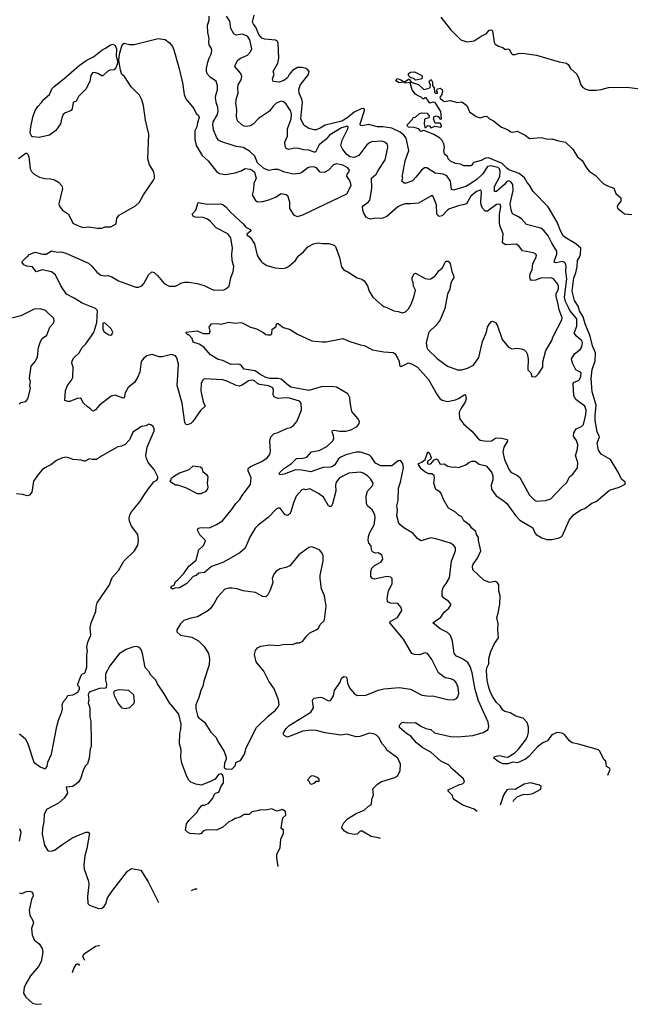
# Model space of a CAD drawing. Extents: x 2220520 to 2384350, y 721165 to 893491.
# Tile 5 of 256: x 2241535 to 2247489, y 723587 to 733180. Entities that reach past the tile are written whole.
import ezdxf

# ---------------------------------------------------------------- set-up
doc = ezdxf.new("R2010")
doc.units = 0

msp = doc.modelspace()

# ---------------------------------------------------------------- linework, layer by layer
at = {"layer": '0CON20XD'}
for points in [[(2245994.5, 725464.2), (2245965, 725488.8), (2245855, 725527.1), (2245775, 725578), (2245762, 725595), (2245755, 725622.5), (2245712.5, 725665), (2245712.5, 725675), (2245825, 725728.8), (2245853.6, 725736.4), (2245872.5, 725755), (2245861.2, 725785), (2245755, 725877.5), (2245715, 725920), (2245642.5, 725955), (2245545, 726043.3), (2245466.9, 726085), (2245405, 726135.5), (2245349.4, 726199.4), (2245306.9, 726226.9), (2245238.8, 726285), (2245237.5, 726305), (2245265, 726336.7), (2245315, 726329.2), (2245395, 726331.4), (2245445.6, 726295.5), (2245495, 726274.3), (2245545, 726264.2), (2245581.3, 726231.3), (2245735, 726196.7), (2245805, 726193.3), (2245953, 726207), (2246055, 726236), (2246103.3, 726265), (2246108.8, 726295), (2246101.4, 726335), (2246010.3, 726545), (2245976.7, 726655), (2245946.7, 726816.7), (2245928.7, 726878.7), (2245905, 726916.7), (2245845, 726954.5), (2245795, 726980), (2245772, 727005), (2245754.3, 727124.3), (2245735, 727180), (2245705, 727208.6), (2245635, 727244), (2245563.8, 727305), (2245641.4, 727358.6), (2245675, 727406), (2245718.8, 727445), (2245738.8, 727475), (2245740, 727485), (2245715, 727516.2), (2245670, 727545), (2245653.3, 727565), (2245653.8, 727615), (2245663, 727647), (2245694.4, 727685.6), (2245725, 727743.3), (2245744, 727905), (2245784.4, 728005), (2245785.7, 728035), (2245765, 728060.8), (2245735, 728080.6), (2245593.4, 728123.4), (2245545, 728132.5), (2245445, 728101.4), (2245415.4, 728125.4), (2245368.5, 728178.6), (2245280, 728230), (2245240.5, 728260.5), (2245231.4, 728275), (2245212.2, 728345), (2245218.1, 728405), (2245212.2, 728445), (2245225.6, 728495), (2245229.1, 728615), (2245249.1, 728675), (2245276.6, 728815), (2245271.2, 728855), (2245246.7, 728885), (2245225, 728883.1), (2245165, 728834.7), (2245055, 728832.7), (2245005, 728858.8), (2244965, 728917.9), (2244945, 728936.4), (2244858.8, 728965), (2244815, 728966.2), (2244715, 728939.4), (2244665, 728917.2), (2244645, 728900), (2244607.7, 728842.3), (2244585, 728825.2), (2244565, 728818.7), (2244495, 728818.2), (2244465, 728807.9), (2244375, 728773.1), (2244285, 728791.1), (2244225, 728794.5), (2244115, 728750.6), (2244075, 728746.7), (2244066.7, 728755), (2244068.8, 728765), (2244108.8, 728805), (2244185.3, 728854.7), (2244235, 728904.4), (2244295, 728906.7), (2244335, 728918.1), (2244380.2, 728969.8), (2244455, 728981.2), (2244529.4, 729020.6), (2244585, 729072.9), (2244597.8, 729095), (2244595.6, 729125), (2244580.8, 729165), (2244585, 729178), (2244605, 729181.1), (2244655, 729171.8), (2244715, 729170), (2244765.3, 729184.7), (2244825, 729216.9), (2244846.5, 729245), (2244847.4, 729265), (2244831.4, 729295), (2244775, 729363.6), (2244761, 729435), (2244755.2, 729495), (2244735.8, 729535.8), (2244625, 729599.4), (2244575.2, 729605.2), (2244475, 729602.9), (2244355, 729568.5), (2244180.4, 729600.4), (2244154.7, 729614.7), (2244085, 729678.4), (2244055, 729684.5), (2243975.5, 729685.4), (2243935.5, 729695), (2243878, 729725), (2243829.8, 729759.8), (2243725, 729776.1), (2243698.4, 729808.4), (2243680.6, 729820.6), (2243655, 729824.6), (2243595, 729819.1), (2243515, 729858.8), (2243470.1, 729870.1), (2243395, 729915.8), (2243330.5, 729990.4), (2243285, 730018.8), (2243227, 730037), (2243216.7, 730075), (2243185, 730110), (2243175, 730110), (2243160, 730125), (2243160, 730135), (2243265, 730147.5), (2243325, 730121.2), (2243385, 730122.5), (2243392.5, 730145), (2243383.3, 730185), (2243403.9, 730216.1), (2243465, 730219.2), (2243495, 730214), (2243575, 730232), (2243635, 730222), (2243685, 730230), (2243705, 730226.2), (2243785, 730183.8), (2243845, 730166.7), (2243906.1, 730136.1), (2243935, 730112.5), (2243955, 730110), (2243985, 730110), (2243995, 730120), (2243997.5, 730165), (2244033, 730187), (2244041.7, 730218.3), (2244055, 730221.2), (2244105, 730181.2), (2244165.6, 730165.6), (2244245, 730116.7), (2244385, 730050), (2244485, 730040), (2244525, 730042.5), (2244685, 730072.5), (2244755, 730043.8), (2244857, 730013), (2244895, 730006.7), (2244975, 729963.3), (2245085, 729943.8), (2245176, 729936), (2245195, 729923.3), (2245220, 729885), (2245235, 729850), (2245240, 729815), (2245255, 729802.5), (2245325, 729835.6), (2245355, 729826.5), (2245412.5, 729795), (2245520, 729675), (2245605.7, 729525), (2245630.3, 729490.3), (2245653.2, 729473.2), (2245705, 729460.6), (2245783, 729477), (2245815, 729488.1), (2245875, 729528.8), (2245882.5, 729525), (2245887, 729487), (2245880, 729455), (2245840, 729395), (2245821.1, 729355), (2245822.5, 729295), (2245862.8, 729242.8), (2245942.2, 729172.2), (2246003.3, 729103.3), (2246024.6, 729084.6), (2246085, 729073.9), (2246135, 729076.5), (2246175, 729102.2), (2246193.6, 729106.4), (2246235, 729103.5), (2246288.3, 729088.3), (2246291.2, 729075), (2246254.6, 729015), (2246247.3, 728965), (2246263.8, 728895), (2246306.7, 728795), (2246325, 728770), (2246389.4, 728739.4), (2246410.3, 728720.3), (2246505, 728548.8), (2246550.9, 728500.9), (2246575, 728490), (2246663, 728497), (2246715, 728511.2), (2246820, 728625), (2246870.3, 728669.7), (2246896.7, 728725), (2246929.3, 728750.7), (2246973.8, 728815), (2246977.5, 728865), (2246954.3, 728935), (2246974.4, 728995), (2246977.6, 729037.6), (2246965, 729078.8), (2246935, 729122.5), (2246938, 729155), (2246961.2, 729195), (2247012, 729215), (2247032.2, 729235), (2247055, 729333.3), (2247057.7, 729375), (2247045.3, 729415.4), (2246958.6, 729478.6), (2246938.1, 729515), (2246932.5, 729635), (2246942.3, 729647.7), (2246985, 729663.5), (2246995, 729674.4), (2247006.8, 729705), (2247009.1, 729735), (2247004.2, 729745), (2246958.5, 729768.5), (2246925.6, 729835), (2246914.4, 729875), (2246944.2, 729925), (2247001.1, 729965), (2247015.9, 729994.1), (2247021.5, 730035), (2247014.4, 730055), (2246965, 730096.9), (2246941.8, 730125), (2246966.1, 730193.9), (2246968.7, 730265), (2246900.7, 730345), (2246885.2, 730375), (2246858, 730435), (2246848.4, 730475), (2246871.1, 730655), (2246859, 730725), (2246862.7, 730775), (2246856.7, 730805), (2246845, 730817.2), (2246825, 730823.7), (2246765, 730812), (2246747, 730817), (2246748.5, 730835), (2246772.8, 730895), (2246773.3, 730925), (2246722.4, 731002.4), (2246689.3, 731075), (2246645, 731127.3), (2246615, 731147.3), (2246475.4, 731185.4), (2246428.1, 731238.1), (2246393.6, 731263.6), (2246345.8, 731285), (2246337.8, 731295), (2246325.9, 731325.9), (2246319, 731385), (2246346.7, 731515), (2246342.7, 731572.7), (2246325, 731601.3), (2246305, 731610.6), (2246285, 731601.8), (2246260.9, 731575), (2246185, 731506.9), (2246164.4, 731504.4), (2246165.9, 731555), (2246218, 731652), (2246221.4, 731705), (2246215, 731726), (2246200.6, 731740.6), (2246125.6, 731754.4), (2246095, 731748.7), (2246046.4, 731673.6), (2245995.3, 731625), (2245925, 731576.1), (2245885, 731555.8), (2245765, 731518.1), (2245744.4, 731524.4), (2245734.3, 731605), (2245699.7, 731659.7), (2245665, 731675.3), (2245585, 731685.9), (2245505, 731736.2), (2245483.1, 731736.9), (2245451.4, 731715), (2245398.6, 731645), (2245365, 731611.2), (2245305, 731588), (2245285, 731588), (2245262.5, 731605), (2245272.5, 731635), (2245263.8, 731655), (2245270.3, 731679.7), (2245292.2, 731805), (2245330, 731905), (2245303.1, 732025), (2245280, 732055), (2245245.7, 732085), (2245165, 732122.4), (2245075, 732135.5), (2245025, 732135.5), (2244935, 732157.5), (2244874, 732144), (2244858, 732148), (2244854.5, 732165), (2244898.8, 732295), (2244897.5, 732305), (2244885.5, 732315), (2244865, 732312.2), (2244795, 732277.7), (2244725, 732219.1), (2244675, 732192.2), (2244515, 732152.6), (2244465, 732122.3), (2244425, 732107.3), (2244405, 732105.6), (2244355, 732120), (2244305, 732152.5), (2244275.3, 732215), (2244291.5, 732375), (2244286.7, 732406.7), (2244258.9, 732465), (2244256.7, 732495), (2244268.9, 732541.1), (2244352, 732645), (2244356.3, 732676.3), (2244345, 732692.5), (2244325, 732704.4), (2244285, 732714.5), (2244245, 732713.3), (2244196.2, 732683.8), (2244163.7, 732646.3), (2244145, 732614), (2244111.3, 732588.7), (2244065, 732572.5), (2244007.5, 732577.5), (2244000, 732605), (2244016, 732645), (2244006.2, 732675), (2244052.3, 732757.7), (2244061.5, 732805), (2244055.5, 732955.5), (2244048.2, 732968.2), (2244029.1, 732979.1), (2243925, 732989.1), (2243895, 732999.6), (2243866.8, 733035), (2243837.4, 733107.4), (2243815, 733136), (2243805.8, 733155), (2243820, 733225)], [(2244116.7, 731695), (2244055, 731718.9), (2244015, 731720.5), (2243961.7, 731711.7), (2243912.3, 731732.3), (2243854.2, 731784.2), (2243828.7, 731848.7), (2243775, 731900), (2243713.8, 731933.8), (2243645, 731945.4), (2243495, 731993.8), (2243475, 732006.7), (2243453.5, 732035), (2243425.5, 732105.5), (2243418.6, 732155), (2243422.9, 732185), (2243463.5, 732255), (2243471.9, 732285), (2243468.8, 732325), (2243453.9, 732363.9), (2243446, 732415), (2243447.5, 732445), (2243465.5, 732495), (2243465.6, 732535.6), (2243452.3, 732582.3), (2243395, 732616.7), (2243367.7, 732647.7), (2243356.7, 732675), (2243356.2, 732705), (2243368.8, 732765), (2243381.2, 732805), (2243403.8, 732845), (2243410, 732875), (2243405, 732897.5), (2243384.2, 732935), (2243380.5, 732960.5), (2243384, 732995), (2243368.6, 733055), (2243366.7, 733125), (2243381.9, 733175), (2243383.3, 733215)], [(2244672.9, 730772.9), (2244688.3, 730748.3), (2244711.7, 730731.7), (2244735, 730723.3), (2244825, 730663.3), (2244871.7, 730651.7), (2244895, 730636.7), (2244927.9, 730587.9), (2244944, 730535), (2244977, 730477), (2245065, 730398.8), (2245085, 730384), (2245115, 730376.2), (2245182.3, 730342.3), (2245225, 730337.5), (2245265, 730323.1), (2245297.5, 730335), (2245325, 730364.2), (2245352.2, 730407.8), (2245378.1, 730475), (2245396, 730545), (2245373.9, 730583.9), (2245373, 730623), (2245363.6, 730643.6), (2245363.3, 730665), (2245381.7, 730708.3), (2245395, 730710), (2245489.5, 730659.6), (2245525, 730652.5), (2245545, 730656), (2245586.2, 730685), (2245625, 730736.7), (2245656.4, 730763.6), (2245685, 730817.5), (2245695, 730827.5), (2245713, 730827), (2245733.3, 730805), (2245748.8, 730725), (2245766.1, 730686.1), (2245766.7, 730665), (2245758, 730652), (2245740, 730615), (2245730, 730555), (2245708, 730505), (2245679.2, 730365), (2245635.6, 730255), (2245595, 730202.5), (2245524.2, 730135), (2245499.2, 730035), (2245504.2, 729985), (2245515, 729966.2), (2245605, 729880), (2245705.7, 729805.7), (2245805, 729770), (2245845, 729769.2), (2245902.5, 729785), (2245958.8, 729815), (2246011.7, 729888.3), (2246047.1, 730042.9), (2246087.5, 730135), (2246097.5, 730185), (2246114.5, 730215.5), (2246135, 730240), (2246145, 730243.3), (2246175, 730230), (2246195, 730197.5), (2246238.8, 730065), (2246300.3, 729990.3), (2246332.3, 729972.3), (2246385, 729978.8), (2246425, 729973.8), (2246452.7, 729962.7), (2246474.1, 729944.1), (2246483.8, 729925), (2246493.8, 729875), (2246488.3, 729768.3), (2246518.3, 729738.3), (2246530, 729705), (2246565, 729700), (2246595, 729730), (2246636.7, 729795), (2246637.5, 729845), (2246664.5, 729955.5), (2246725.3, 730054.7), (2246735, 730086.2), (2246820, 730255), (2246822.9, 730275), (2246793.8, 730353.8), (2246787, 730405), (2246765.7, 730485), (2246767, 730513), (2246789.3, 730555), (2246789.4, 730585), (2246782.7, 730602.7), (2246739.2, 730655), (2246716, 730666), (2246615, 730660), (2246565, 730642.5), (2246525, 730639.4), (2246511.5, 730655), (2246507.9, 730675), (2246513.1, 730705), (2246531.2, 730745), (2246537.5, 730805), (2246571.2, 730865), (2246573.3, 730885), (2246567.5, 730895), (2246545, 730907.5), (2246437.6, 730927.6), (2246402, 730975), (2246375, 730991.9), (2246275, 730985.4), (2246243.3, 731005), (2246248.2, 731095), (2246217.5, 731175), (2246212.4, 731205), (2246213.9, 731285), (2246226.2, 731355), (2246218.8, 731378.8), (2246205, 731383.9), (2246185, 731378.9), (2246095, 731315.4), (2246072.2, 731315), (2246046.7, 731345), (2246034.6, 731375), (2246030.7, 731405), (2246038.3, 731498.3), (2246035, 731513.3), (2246025, 731518.6), (2245990.8, 731505), (2245935, 731459.4), (2245892.5, 731385), (2245855.4, 731374.6), (2245815, 731367.3), (2245725, 731337.5), (2245705, 731324.4), (2245655, 731267.5), (2245625, 731260.8), (2245602.9, 731285), (2245600, 731375), (2245565.9, 731455.9), (2245555, 731466.7), (2245425, 731392.5), (2245345, 731384.2), (2245295, 731387.1), (2245255, 731374.3), (2245223.6, 731356.4), (2245115, 731261.1), (2245065, 731243.5), (2245005, 731244.5), (2244955, 731237.3), (2244935, 731241.5), (2244915, 731255.6), (2244890, 731295), (2244879.5, 731325), (2244878.1, 731355), (2244885, 731366.9), (2244936.1, 731403.9), (2244947.8, 731422.2), (2244968.9, 731535), (2244964.4, 731635), (2245010.5, 731675), (2245029.5, 731710.5), (2245099.2, 731815), (2245125.5, 731935), (2245120.6, 731965), (2245095.8, 731985), (2245065, 731995.3), (2244965, 731990), (2244945, 731981.5), (2244920.4, 731959.6), (2244840.9, 731855), (2244795, 731836.7), (2244755, 731843.4), (2244725, 731866.1), (2244685, 731914.5), (2244667.9, 731955), (2244681, 732005), (2244734.1, 732115), (2244737.7, 732135), (2244732.4, 732142.4), (2244674.6, 732125), (2244556.2, 732055), (2244523.6, 732015), (2244455, 731961.1), (2244420.9, 731889.1), (2244405, 731888.5), (2244355, 731908.9), (2244305, 731910.5), (2244255.6, 731924.4), (2244215, 731928.2), (2244155, 731914.4), (2244134.5, 731924.5), (2244122.9, 731945), (2244119.4, 731985), (2244148.1, 732045), (2244147.1, 732115), (2244183.1, 732215), (2244186.3, 732255), (2244178.6, 732288.6), (2244135, 732356.9), (2244108.8, 732378.8), (2244084.6, 732385.4), (2244035, 732366.7), (2244008.8, 732341.2), (2243971.8, 732288.2), (2243865, 732216.9), (2243815, 732164.3), (2243785.5, 732144.5), (2243745, 732137.8), (2243725, 732143.3), (2243702.5, 732155), (2243658.8, 732195), (2243647.7, 732237.7), (2243651.7, 732301.7), (2243643.5, 732365), (2243649.4, 732415), (2243665.7, 732465), (2243660.8, 732515), (2243666, 732545), (2243696, 732595), (2243700.8, 732625), (2243690.8, 732655), (2243634.2, 732724.2), (2243635, 732737.5), (2243663, 732787), (2243686.7, 732805), (2243756.2, 732835), (2243785, 732866.7), (2243797.5, 732895), (2243778.4, 732985), (2243755, 733020), (2243705, 733039.3), (2243645, 733030.5), (2243621.8, 733041.8), (2243592.9, 733095), (2243582.7, 733165), (2243553.1, 733215)], [(2245641.1, 733205), (2245735, 733083.3), (2245836, 732985), (2245893.6, 732963.6), (2245965, 732972.9), (2246035, 733019.2), (2246087.5, 733045), (2246113.9, 733076.1), (2246135, 733080), (2246145, 733070), (2246160, 732960), (2246172.7, 732942.7), (2246205, 732921.2), (2246245, 732910), (2246265, 732893.3), (2246275, 732890), (2246295, 732896.7), (2246310.7, 732890.7), (2246326.2, 732855), (2246345, 732842), (2246365, 732841.2), (2246406.1, 732853.9), (2246460.5, 732849.5), (2246575, 732834), (2246795, 732770), (2246866.1, 732756.1), (2246883, 732743), (2246906.7, 732705), (2246967.9, 732647.9), (2246988.3, 732608.3), (2247005.8, 732545), (2247025, 732520), (2247055, 732501.4), (2247084.4, 732494.4), (2247155, 732491.9), (2247205, 732498.6), (2247275, 732520), (2247455, 732523.8), (2247635, 732498.6)], [(2241525, 731827.5), (2241595, 731880), (2241605, 731880), (2241615, 731870), (2241623.3, 731845), (2241638.3, 731728.3), (2241651.2, 731701.2), (2241675, 731673.3), (2241730, 731645), (2241781.7, 731631.7), (2241835, 731630), (2241875, 731620), (2241915, 731597.5), (2241945, 731562.5), (2241953.8, 731535), (2241916.7, 731385), (2241921.2, 731365), (2241953, 731323), (2242010, 731285), (2242055, 731197.5), (2242115, 731167.5), (2242155, 731156.7), (2242205, 731161.2), (2242295, 731149.2), (2242335, 731150), (2242365, 731160), (2242425, 731161.2), (2242475, 731191.2), (2242484, 731245), (2242505, 731273.8), (2242665, 731366.7), (2242705, 731402.5), (2242743.3, 731475), (2242840, 731615), (2242850, 731635), (2242850, 731665), (2242840, 731705), (2242800, 731765), (2242783.8, 731825), (2242793.3, 732065), (2242761.7, 732201.7), (2242742.5, 732345), (2242725, 732400), (2242702.5, 732445), (2242622.5, 732525), (2242557.5, 732625), (2242532.5, 732645), (2242518.8, 732688.8), (2242502.5, 732785), (2242510, 732845), (2242534.2, 732935.8), (2242555, 732950), (2242605, 732937.5), (2242653, 732937), (2242885, 732997.5), (2242955, 732986.7), (2242997.5, 732955), (2243025, 732917.5), (2243037.3, 732887.3), (2243088, 732715), (2243121.2, 732565), (2243137.5, 732452.5), (2243155, 732410), (2243233, 732313), (2243257.5, 732265), (2243277.5, 732245), (2243286.4, 732226.4), (2243267.5, 732175), (2243264, 732135), (2243244.1, 732095.9), (2243244.2, 732015), (2243254.5, 731954.5), (2243313.8, 731855), (2243374.5, 731804.5), (2243455, 731702), (2243485, 731681.4), (2243542.4, 731672.4), (2243635, 731687.1), (2243693.6, 731706.4), (2243735, 731729.2), (2243783.3, 731723.3), (2243803.6, 731713.6), (2243823.6, 731693.6), (2243842.5, 731635), (2243818.8, 731585), (2243816.2, 731525), (2243801.2, 731475), (2243835, 731416.7), (2243854.3, 731404.3), (2243905, 731407.5), (2243965, 731425.7), (2244029.3, 731450.7), (2244085, 731486.7), (2244135, 731476.7), (2244146.2, 731466.2), (2244166, 731405), (2244165, 731340), (2244207.5, 731275), (2244245, 731263.8), (2244295, 731278.8), (2244725, 731482), (2244765.7, 731565), (2244758.1, 731605), (2244725.7, 731655), (2244728.6, 731675), (2244746, 731695), (2244750.8, 731715), (2244734.2, 731735), (2244685, 731761.5), (2244625, 731776), (2244595, 731764.2), (2244547.4, 731712.6), (2244505, 731689.6), (2244463.9, 731693.9), (2244430, 731735), (2244403.6, 731746.4), (2244365, 731744.4), (2244345, 731736.7), (2244285, 731690), (2244265, 731682.2), (2244205, 731675.7), (2244116.7, 731695)], [(2241725, 732033.3), (2241665, 732037.5), (2241653.3, 732043.3), (2241637.5, 732075), (2241643.6, 732136.4), (2241665, 732230), (2241686.4, 732293.6), (2241712.5, 732335), (2241748.3, 732371.7), (2241762.5, 732395), (2241825, 732452.5), (2241850, 732505), (2241870.3, 732529.7), (2241967.3, 732602.7), (2242115, 732733.3), (2242185, 732781.2), (2242253.6, 732816.4), (2242335, 732882.5), (2242380, 732905), (2242415, 732932.5), (2242445, 732940), (2242467.3, 732927.3), (2242480.8, 732895), (2242476.7, 732825), (2242491.2, 732765), (2242475, 732717.5), (2242455, 732692.5), (2242415, 732686.7), (2242395, 732676.7), (2242345, 732633.8), (2242335, 732633.3), (2242297.1, 732657.1), (2242265, 732664.4), (2242245, 732660.8), (2242229.2, 732635), (2242219.7, 732580.3), (2242183.3, 732505), (2242108.3, 732431.7), (2242085, 732386.7), (2242058, 732372), (2242047.5, 732312.5), (2242036, 732295), (2241975, 732268.8), (2241960, 732255), (2241946.7, 732225), (2241933.3, 732165), (2241888.3, 732101.7), (2241825, 732054.2), (2241725, 732033.3)], [(2247269, 725820.2), (2247292.5, 725875), (2247286.4, 725886.4), (2247257.5, 725905), (2247250, 725955), (2247235, 725970), (2247188.8, 726055), (2247177.5, 726065), (2246985, 726121.4), (2246923.2, 726133.2), (2246895, 726154), (2246846.6, 726216.6), (2246825, 726230), (2246775, 726234), (2246725, 726214), (2246681.2, 726155), (2246635, 726134.2), (2246583.8, 726095), (2246499.2, 726000.8), (2246466, 725974), (2246389.1, 725940.9), (2246345, 725944.6), (2246295, 725930.7), (2246245, 725930.5), (2246201.2, 725951.2), (2246156.7, 725985), (2246165, 726000), (2246215, 726011.1), (2246265, 725996.9), (2246295, 725995.5), (2246363.4, 726036.6), (2246397.4, 726072.6), (2246468.3, 726161.7), (2246487.1, 726195), (2246497.7, 726235), (2246496.8, 726286.8), (2246484.1, 726334.1), (2246443.6, 726373.6), (2246374.3, 726394.3), (2246317.7, 726427.7), (2246265, 726438.8), (2246245, 726451.2), (2246218.8, 726495), (2246185, 726528), (2246144.3, 726585), (2246123.8, 726636.2), (2246108.6, 726675), (2246094.6, 726744.6), (2246085.7, 726835), (2246091.4, 726865), (2246110, 726905), (2246110, 726955), (2246130, 727025), (2246165, 727102.5), (2246203.6, 727156.4), (2246196.2, 727235), (2246200, 727295), (2246186, 727355), (2246201.2, 727398.8), (2246218, 727485), (2246218.8, 727565), (2246206.2, 727615), (2246206.2, 727675), (2246195, 727692.5), (2246175, 727706.7), (2246115, 727696.2), (2246059.3, 727719.3), (2245955, 727820), (2245951.2, 727855), (2245956.1, 727873.9), (2246000, 727935), (2246030, 728005), (2246007.5, 728105), (2246007.5, 728135), (2245988.8, 728165), (2245982.5, 728195), (2245945, 728226.7), (2245924, 728254), (2245866.1, 728296.1), (2245845.9, 728335.9), (2245820.5, 728350.4), (2245785, 728383.3), (2245715, 728420), (2245667.5, 728505), (2245643.8, 728565), (2245630.8, 728580.8), (2245591.7, 728601.7), (2245572, 728665), (2245581.2, 728715), (2245575, 728738.8), (2245555, 728753.8), (2245525, 728753.8), (2245485, 728774.2), (2245450, 728805), (2245424.2, 728845), (2245425, 728857.5), (2245455, 728870), (2245490, 728895), (2245515, 728970), (2245532.5, 728955), (2245546.7, 728915), (2245540, 728895), (2245513, 728877), (2245512.5, 728855), (2245518.3, 728848.3), (2245545, 728853.3), (2245575, 728890), (2245605, 728900), (2245635, 728850), (2245675, 728852.5), (2245710.5, 728830.4), (2245755, 728820), (2245785, 728823.3), (2245815, 728816.7), (2245885, 728843.3), (2245915, 728866.7), (2245945, 728880), (2245977, 728877), (2246015, 728850), (2246083.6, 728833.6), (2246135, 728772.5), (2246148.8, 728735), (2246150, 728695), (2246130.8, 728645), (2246135.8, 728605), (2246182, 728542), (2246245, 728497.5), (2246286, 728465), (2246370.2, 728350.2), (2246413.1, 728303), (2246539.8, 728229.8), (2246558.9, 728178.9), (2246571.4, 728165), (2246625, 728132.5), (2246675, 728115.6), (2246725, 728116.9), (2246795, 728132.2), (2246815, 728140.6), (2246826.6, 728153.4), (2246893.6, 728305), (2246935.7, 728354.3), (2247005, 728404.6), (2247045, 728418.7), (2247115, 728468.2), (2247155, 728485.5), (2247285, 728596), (2247380, 728625), (2247440, 728655), (2247437.5, 728675), (2247404.2, 728704.2), (2247371.2, 728771.2), (2247297.1, 728895), (2247205, 728946.2), (2247180, 728985), (2247167.1, 729055), (2247187.1, 729115), (2247165.9, 729165.9), (2247147.6, 729275), (2247146.7, 729325), (2247157, 729425), (2247118.5, 729555), (2247108.4, 729685), (2247117.1, 729772.9), (2247147.8, 729855), (2247150, 729935), (2247121.3, 730001.3), (2247097.1, 730097.1), (2247048.2, 730215), (2247029.5, 730285), (2246994.6, 730344.6), (2246979, 730389), (2246944.1, 730445), (2246920.5, 730535), (2246938.4, 730665), (2246958.2, 730715), (2246969.6, 730775), (2246974.5, 730835), (2246994.5, 730865.5), (2247002.7, 730892.7), (2247006, 730955), (2246956.7, 730996.7), (2246855, 731056.7), (2246835.6, 731075), (2246811.8, 731115), (2246775, 731206.7), (2246686.7, 731355), (2246543.3, 731505), (2246505, 731567.5), (2246482.7, 731592.7), (2246458.7, 731638.7), (2246405, 731682.5), (2246305, 731718.5), (2246283.8, 731733.8), (2246238.5, 731778.5), (2246105, 731832.5), (2246078.3, 731831.7), (2246035, 731808.6), (2245962.3, 731787.7), (2245950, 731775), (2245950, 731765), (2245935, 731757.5), (2245865, 731756.7), (2245832.3, 731772.3), (2245785, 731778.8), (2245735, 731802.5), (2245712.5, 731825), (2245706.4, 731846.4), (2245678.3, 731868.3), (2245670, 731905), (2245676.7, 731935), (2245669.3, 731969.3), (2245653.6, 732003.6), (2245628.8, 732028.8), (2245571.7, 732061.7), (2245485, 732097.5), (2245475, 732100), (2245445, 732090), (2245427, 732117), (2245380, 732130), (2245325, 732134), (2245313.3, 732145), (2245315, 732160), (2245370, 732215), (2245371.7, 732228.3), (2245395, 732230), (2245432.5, 732265), (2245455, 732272.5), (2245505, 732268), (2245527.7, 732242.3), (2245523.3, 732225), (2245490, 732215), (2245483, 732207), (2245480, 732165), (2245485, 732130), (2245495, 732130), (2245515, 732150), (2245530, 732145), (2245545, 732127.5), (2245585, 732142.5), (2245635, 732132.5), (2245647, 732143), (2245645, 732160), (2245635, 732170), (2245585, 732170), (2245571.2, 732215), (2245576.7, 732235), (2245595, 732243.8), (2245616.2, 732236.2), (2245625, 732222.5), (2245635, 732210), (2245647.5, 732215), (2245640, 732285), (2245585, 732372.5), (2245565, 732377.5), (2245535, 732367.5), (2245498.3, 732418.3), (2245485, 732420), (2245475, 732410), (2245465, 732410), (2245450, 732425), (2245415, 732440), (2245394.1, 732454.1), (2245361.2, 732495), (2245343.3, 732563.3), (2245335, 732567.5), (2245295, 732562.5), (2245285, 732570), (2245235, 732565.8), (2245201.2, 732585), (2245215, 732606), (2245252.5, 732595), (2245276.7, 732576.7), (2245293.3, 732576.7), (2245325, 732600), (2245335, 732597.5), (2245351.7, 732571.7), (2245425, 732548.8), (2245475, 732500), (2245526.7, 732513.3), (2245538.3, 732521.7), (2245541.7, 732541.7), (2245527.5, 732575), (2245530, 732585), (2245547.5, 732597.5), (2245561.7, 732571.7), (2245560, 732535), (2245577.5, 732515), (2245580, 732475), (2245590, 732465), (2245610, 732465), (2245610, 732475), (2245600, 732485), (2245610, 732505), (2245635, 732512.5), (2245655, 732500), (2245659.3, 732480.7), (2245647.5, 732445), (2245632.5, 732425), (2245635, 732412.5), (2245657.5, 732395), (2245675, 732383.8), (2245733.6, 732393.6), (2245805, 732373.3), (2245845, 732380), (2245895, 732342.5), (2245922.3, 732282.3), (2245985, 732236.2), (2246025, 732223.3), (2246062.5, 732235), (2246085, 732238.8), (2246095, 732233.8), (2246115, 732213.8), (2246155.8, 732195.8), (2246233, 732133), (2246290.3, 732110.3), (2246325, 732087.5), (2246345, 732084), (2246385, 732092.5), (2246462.5, 732055), (2246505, 732023.3), (2246620.7, 732030.7), (2246685, 732016), (2246725, 732019.2), (2246788.3, 731998.3), (2246857.2, 731987.2), (2246927, 731917), (2246972.6, 731842.6), (2247018.8, 731808.8), (2247062.5, 731735), (2247088, 731705), (2247145.5, 731665.5), (2247223.8, 731585), (2247265, 731560), (2247328.3, 731538.3), (2247349.2, 731485), (2247397.5, 731445), (2247397, 731413), (2247369.3, 731380.7), (2247360, 731355), (2247363.3, 731345), (2247432.5, 731287.5), (2247505, 731281.2)], [(2245395, 732590), (2245380, 732605), (2245346.4, 732616.4), (2245327.5, 732635), (2245326.7, 732655), (2245345, 732670), (2245385, 732671.2), (2245455, 732636.7), (2245460, 732625), (2245455.9, 732604.1), (2245415, 732593.3), (2245395, 732590)], [(2245053.8, 725201.2), (2245035, 725208.8), (2244963.4, 725223.4), (2244875, 725274.5), (2244855, 725272.9), (2244825, 725245.8), (2244795, 725241.4), (2244735, 725252.9), (2244701.2, 725275), (2244677.5, 725305), (2244678.3, 725321.7), (2244696.4, 725353.6), (2244732.5, 725395), (2244815, 725446.2), (2244895, 725477.5), (2244935, 725516.7), (2244965, 725532.5), (2244968.8, 725585), (2244986.2, 725625), (2244978, 725685), (2245025, 725731.2), (2245055, 725754), (2245193.9, 725796.1), (2245222.5, 725815), (2245246.2, 725865), (2245248.8, 725925), (2245223.3, 725985), (2245115, 726063.8), (2245104.2, 726085), (2245068, 726125), (2245036.6, 726186.6), (2245015, 726208), (2244995, 726220), (2244945, 726229.2), (2244852.3, 726197.7), (2244815, 726191.4), (2244725, 726217.8), (2244665, 726210.6), (2244515, 726232.9), (2244425, 726254.5), (2244375, 726258.5), (2244295, 726246.9), (2244145, 726190), (2244114.4, 726204.4), (2244104.3, 726225), (2244133.3, 726275), (2244162.5, 726302.5), (2244375, 726432.9), (2244401.1, 726475), (2244390, 726545), (2244392.3, 726557.7), (2244405, 726571.2), (2244465, 726580), (2244485.6, 726575.6), (2244545, 726542.5), (2244565, 726547.5), (2244595, 726592.5), (2244605.7, 726645), (2244658.8, 726725), (2244673.8, 726765), (2244695, 726780), (2244715, 726777.5), (2244725, 726767.5), (2244731.2, 726715), (2244751.7, 726671.7), (2244796.7, 726615), (2244825, 726594), (2244910.2, 726599.8), (2245035, 726647.5), (2245085, 726660), (2245235, 726672), (2245345, 726656), (2245455, 726600), (2245535, 726590), (2245565, 726592), (2245705, 726557.5), (2245765.8, 726554.2), (2245794.1, 726565.9), (2245807.7, 726582.3), (2245816.2, 726615), (2245812, 726675), (2245795, 726716.7), (2245775, 726741.2), (2245738.3, 726758.3), (2245685, 726769.2), (2245617.5, 726815), (2245555, 726946.7), (2245510, 727005), (2245485, 727010), (2245435, 726992.5), (2245383.6, 726993.6), (2245359.2, 727005), (2245277.5, 727145), (2245143, 727303), (2245146.2, 727315), (2245218.8, 727355), (2245260, 727425), (2245255, 727452.5), (2245220.7, 727490.7), (2245155, 727496.7), (2245126.4, 727506.4), (2245120, 727515), (2245118.3, 727541.7), (2245131.2, 727615), (2245160.5, 727669.6), (2245166.1, 727686.1), (2245166.7, 727735), (2245155, 727750), (2245115, 727756.2), (2244995, 727729.4), (2244975.7, 727735.7), (2244960, 727755), (2244957.5, 727805), (2244968, 727835), (2244995, 727862.5), (2245056, 727895), (2245076.7, 727925), (2245074, 727945), (2245062.5, 727965), (2245030, 727985), (2245005, 727983.8), (2244975.9, 727995.9), (2244966.2, 728015), (2244961.2, 728055), (2244940.3, 728080.3), (2244931.9, 728105), (2244935.6, 728145), (2244947.8, 728185), (2244992.4, 728257.6), (2245002.5, 728325), (2244996.6, 728356.6), (2244972, 728405), (2244928, 728445), (2244917.1, 728465), (2244912.4, 728537.6), (2244926, 728585), (2244980, 728645), (2244982.5, 728665), (2244955.8, 728705), (2244925, 728734.3), (2244885, 728761.9), (2244855, 728771.4), (2244745, 728760.8), (2244655, 728717.1), (2244620.8, 728675), (2244615.8, 728644.2), (2244617.8, 728585), (2244586.2, 728463.8), (2244572.9, 728437.1), (2244555, 728435.8), (2244545, 728442.5), (2244496.9, 728526.9), (2244448, 728565), (2244365, 728608.9), (2244325, 728600), (2244305, 728606), (2244285, 728599.2), (2244231.7, 728538.3), (2244205, 728473.3), (2244179.4, 728385), (2244165, 728361.2), (2244145, 728350.8), (2244125, 728356), (2244075, 728419.2), (2244055, 728420), (2244035, 728410), (2243958.7, 728331.3), (2243859.4, 728255), (2243832.7, 728227.3), (2243780.7, 728139.3), (2243735, 728031.2), (2243682.5, 727985), (2243575, 727923.3), (2243515, 727890), (2243405, 727852.5), (2243335.9, 727794.1), (2243282.4, 727787.6), (2243255, 727766), (2243225.8, 727754.2), (2243165, 727686.2), (2243095, 727643.8), (2243048.3, 727641.7), (2243025, 727632.5), (2243007.5, 727645), (2243015, 727660), (2243040, 727670), (2243053.3, 727705), (2243075, 727718.8), (2243137, 727783), (2243185, 727854.2), (2243255.5, 727914.5), (2243280.8, 728015), (2243325, 728054), (2243337.5, 728075), (2243347.5, 728105), (2243292.4, 728162.4), (2243267.5, 728205), (2243274.2, 728225), (2243307, 728233), (2243385, 728229.2), (2243455, 728260), (2243511.4, 728298.6), (2243611.2, 728418.8), (2243641.9, 728465), (2243682.2, 728505), (2243705.6, 728545), (2243785, 728650), (2243791.9, 728715), (2243762, 728785), (2243764.2, 728805.8), (2243784.4, 728825.5), (2243895.5, 728874.5), (2243949.7, 728910.3), (2243973.8, 728945), (2243980, 728975), (2243972.9, 729075), (2243984.4, 729115.6), (2244015, 729147.5), (2244045, 729154.2), (2244145, 729198.8), (2244175, 729206.2), (2244205, 729226.2), (2244236, 729265), (2244281.4, 729375), (2244280, 729445), (2244264.2, 729464.2), (2244165, 729491.8), (2244125, 729495.4), (2244055, 729488.2), (2244020.8, 729500.8), (2244008.2, 729525), (2244009.1, 729575), (2244003.1, 729593.1), (2243965, 729612.3), (2243874, 729624), (2243853.9, 729633.9), (2243825, 729662.5), (2243805, 729668.8), (2243765, 729660.5), (2243705, 729619.5), (2243675, 729608.5), (2243645, 729616.5), (2243565, 729656.2), (2243515, 729671.5), (2243335, 729681.2), (2243318, 729665), (2243305.5, 729634.5), (2243300, 729565), (2243325.8, 729455.8), (2243343.3, 729415), (2243298.7, 729371.3), (2243225, 729266), (2243203.3, 729245), (2243172.3, 729232.3), (2243155, 729236.7), (2243144, 729255), (2243119.5, 729445), (2243070, 729615), (2243078, 729712), (2243082.7, 729825), (2243068.9, 729885), (2243055, 729905.6), (2243015, 729917.8), (2242923.6, 729896.4), (2242895, 729896.7), (2242827.4, 729917.4), (2242775, 729905.4), (2242745, 729880.6), (2242720.6, 729849.4), (2242705.6, 729745), (2242684.4, 729695), (2242654.6, 729645.4), (2242592, 729595), (2242564.2, 729545), (2242553, 729497), (2242545, 729492.5), (2242465, 729520), (2242428.3, 729511.7), (2242315, 729424), (2242275, 729378.8), (2242255, 729366.7), (2242245, 729367.5), (2242225, 729390), (2242195, 729407.5), (2242157.5, 729445), (2242136.1, 729486.1), (2242125, 729492.5), (2242095, 729490), (2242025, 729461.2), (2242005, 729458.8), (2241975, 729470), (2241981.7, 729568.3), (2242001.4, 729615), (2242019.8, 729640.2), (2242042.1, 729667.9), (2242052.5, 729695), (2242056.7, 729795), (2242043.9, 729833.9), (2242048, 729855), (2242064, 729885), (2242116, 729935), (2242145, 729986.2), (2242179.1, 730020.9), (2242257.2, 730132.8), (2242288.9, 730231.1), (2242293.3, 730345), (2242275, 730365.5), (2242145, 730416.7), (2242065, 730468.1), (2241991.2, 730505), (2241935, 730586.7), (2241885, 730692.5), (2241845, 730723.3), (2241755, 730742.5), (2241695, 730722.5), (2241660.7, 730770.7), (2241605, 730777.5), (2241575, 730792.5), (2241560, 730815), (2241561.7, 730828.3), (2241605, 730870), (2241616.4, 730873.6), (2241621.7, 730888.3), (2241645, 730897.5), (2241685, 730916), (2241760, 730895), (2241793.6, 730896.4), (2241845, 730926.2), (2241905, 730914.2), (2241935, 730918), (2241984.4, 730904.5), (2242205, 730808), (2242239.7, 730779.7), (2242288.5, 730718.5), (2242325, 730690.9), (2242365, 730683.3), (2242395, 730688.6), (2242435, 730675.8), (2242498.8, 730635), (2242667.5, 730575), (2242695, 730574.5), (2242725, 730585.8), (2242745, 730608.8), (2242795, 730696.2), (2242825, 730723.3), (2242845, 730716.7), (2242878.3, 730688.3), (2242945, 730610), (2242992.7, 730582.7), (2243053.6, 730583.6), (2243115, 730616.2), (2243143.8, 730623.8), (2243185.9, 730624.1), (2243265, 730610.6), (2243335, 730590.6), (2243404.4, 730554.4), (2243435, 730546.2), (2243525, 730549.2), (2243545, 730556), (2243578.8, 730585), (2243594.3, 730665), (2243616.7, 730725), (2243621.9, 730775), (2243607.5, 730835), (2243602.9, 730895), (2243609.2, 730955), (2243593.8, 731053.8), (2243564.1, 731094.1), (2243450.9, 731150.9), (2243394.2, 731214.2), (2243365, 731236.2), (2243325, 731251.2), (2243246.1, 731256.1), (2243227.5, 731265), (2243217.5, 731285), (2243253.3, 731325), (2243275, 731397.5), (2243365, 731382.5), (2243495, 731384.3), (2243520, 731375), (2243546.2, 731355), (2243595, 731301.2), (2243715, 731190.6), (2243739.8, 731159.8), (2243786.7, 731135), (2243790, 731125), (2243783.3, 731115), (2243753.8, 731095), (2243750, 731085), (2243782.1, 731062.1), (2243824.5, 730994.5), (2243851.8, 730885), (2243872.1, 730845), (2243895, 730817.3), (2243945, 730784.3), (2244025, 730761.1), (2244095, 730756.9), (2244128.7, 730761.3), (2244155, 730775.8), (2244225.9, 730834.1), (2244252, 730875), (2244302.7, 730917.3), (2244343.5, 730966.5), (2244400, 730995), (2244445, 731005.5), (2244487.9, 730997.9), (2244549.7, 730999.7), (2244601.7, 730981.7), (2244615, 730970), (2244654.2, 730864.2), (2244672.9, 730772.9)], [(2241529.2, 729435), (2241545, 729448.6), (2241595, 729461.2), (2241614.2, 729485.8), (2241642, 729585), (2241635.8, 729615), (2241641.2, 729655), (2241630.8, 729685), (2241635, 729712.5), (2241647.1, 729805), (2241688.7, 729851.3), (2241710, 729895), (2241719.2, 729985), (2241737.5, 730045), (2241756.1, 730073.9), (2241800, 730105), (2241830, 730185), (2241865, 730223.3), (2241871.2, 730245), (2241869.3, 730269.3), (2241785.5, 730345.5), (2241735, 730364), (2241675, 730360), (2241545.5, 730294.5), (2241434.4, 730264.5)], [(2242423.6, 730106.4), (2242435, 730113.3), (2242443.3, 730135), (2242427.3, 730167.3), (2242365, 730226.7), (2242346.7, 730223.3), (2242346, 730165), (2242355, 730142.5), (2242405, 730108.8), (2242423.6, 730106.4)], [(2241535, 726222.5), (2241592.1, 726172.1), (2241615.7, 726125), (2241672.5, 725945), (2241735, 725901.9), (2241772.5, 725885), (2241786.7, 725885), (2241802, 725905), (2241810, 725945), (2241846, 726025), (2241896.7, 726295), (2241913.8, 726355), (2241946.7, 726435), (2241952.5, 726465), (2241950, 726505), (2241960, 726535), (2241990, 726565), (2242003.6, 726596.4), (2242055, 726602.5), (2242080, 726615), (2242110, 726635), (2242110, 726645), (2242120, 726655), (2242117, 726677), (2242103, 726693), (2242102.5, 726705), (2242130, 726785), (2242143.6, 726806.4), (2242165, 726810), (2242175, 726820), (2242190, 726875), (2242190, 726995), (2242198, 727025), (2242191.2, 727065), (2242200, 727115), (2242227.5, 727185), (2242223.6, 727253.6), (2242233.8, 727305), (2242278.8, 727415), (2242280.5, 727459.6), (2242290.5, 727499.6), (2242410, 727675), (2242435.9, 727744.1), (2242497.3, 727812.7), (2242550, 727905), (2242653.9, 728006.1), (2242688.8, 728061.2), (2242693.8, 728105), (2242686, 728165), (2242625, 728246.7), (2242604.4, 728294.4), (2242604.1, 728324.1), (2242609.2, 728355), (2242626, 728385), (2242708.3, 728481.7), (2242744.5, 728545.5), (2242788, 728605), (2242844.3, 728675.7), (2242872.5, 728695), (2242881.7, 728708.3), (2242882.5, 728725), (2242847, 728797), (2242789.5, 728865), (2242768.5, 728915), (2242766.4, 728935), (2242779.5, 729015), (2242846, 729175), (2242846.2, 729195), (2242836.7, 729215), (2242813.6, 729233.6), (2242795, 729240), (2242765, 729223.3), (2242722.5, 729215), (2242638.8, 729161.2), (2242605, 729086.7), (2242565, 729040), (2242526.4, 729023.6), (2242491.7, 729018.3), (2242343.8, 728935), (2242285, 728893.3), (2242245, 728896), (2242215, 728900.8), (2242175, 728878.8), (2242165, 728878.8), (2242135, 728888), (2242053.6, 728893.6), (2242015, 728912.5), (2241985, 728917.5), (2241942.3, 728907.7), (2241895, 728883.8), (2241838.3, 728841.7), (2241780, 728815), (2241754.3, 728795.7), (2241717.7, 728752.3), (2241670, 728685), (2241653.8, 728575), (2241632.3, 728547.7), (2241608.3, 728541.7), (2241565, 728554.3), (2241505, 728560)], [(2243305, 728563.8), (2243352.5, 728585), (2243369.5, 728610.4), (2243373.3, 728625), (2243366.2, 728665), (2243373.3, 728725), (2243363, 728743), (2243325, 728770), (2243317.5, 728805), (2243299.5, 728819.6), (2243225, 728830), (2243186.1, 728793.9), (2243095, 728763.3), (2243045, 728732.5), (2243010, 728705), (2243010, 728695), (2243000, 728685), (2243055, 728647.5), (2243075, 728647.5), (2243151.7, 728621.7), (2243265, 728563.8), (2243305, 728563.8)], [(2243605, 725877.5), (2243635, 725910), (2243647.5, 725945), (2243687.7, 725962.3), (2243728, 726025), (2243743.3, 726085), (2243843.8, 726285), (2243958.8, 726395), (2244028.7, 726451.3), (2244055.7, 726484.3), (2244064, 726505), (2244058, 726555), (2244015, 726660), (2243965, 726736.7), (2243915, 726833.3), (2243840.8, 726925), (2243824.2, 726995), (2243836, 727035), (2243855, 727058.8), (2243885, 727075.8), (2243975, 727090), (2244055, 727082), (2244115, 727096), (2244195, 727092), (2244235, 727110), (2244265, 727110), (2244296.7, 727125), (2244331.2, 727175), (2244364.4, 727205.6), (2244427.5, 727235), (2244447.7, 727252.3), (2244465, 727287.5), (2244505, 727323.8), (2244508.8, 727335), (2244523.3, 727465), (2244506.7, 727565), (2244476.7, 727635), (2244466.4, 727736.4), (2244466.4, 727763.6), (2244493.6, 727906.4), (2244493.3, 727955), (2244483.6, 727983.6), (2244457.5, 728015), (2244385, 728043.3), (2244355, 728036.7), (2244257.5, 727965), (2244170.5, 727859.6), (2244128.8, 727841.2), (2244075, 727830), (2244035, 727807.5), (2244011.7, 727778.3), (2243997.5, 727735), (2244003.3, 727695), (2243978.8, 727621.2), (2243955, 727576.7), (2243935, 727556.7), (2243905, 727560), (2243835, 727599.2), (2243715, 727615.8), (2243655, 727634.3), (2243605, 727640), (2243575, 727640), (2243535, 727630), (2243462.5, 727555), (2243432, 727495), (2243395, 727443.3), (2243370.3, 727419.7), (2243268.8, 727361.2), (2243205, 727350), (2243135, 727325.8), (2243104, 727295), (2243068.8, 727235), (2243067.5, 727215), (2243103.9, 727183.9), (2243213.8, 727163.8), (2243277.3, 727127.3), (2243334.4, 727074.4), (2243376.9, 727005), (2243385.8, 726954.2), (2243383.1, 726895), (2243330, 726735), (2243320, 726685), (2243300, 726645), (2243282.9, 726575), (2243254.2, 726505), (2243254.2, 726464.2), (2243270.5, 726400.4), (2243276.7, 726385), (2243295, 726366.7), (2243336.9, 726336.9), (2243399.5, 726239.6), (2243451.2, 726185), (2243465, 726152.5), (2243529.5, 726049.6), (2243548.8, 725995), (2243550, 725975), (2243533.3, 725935), (2243527.5, 725895), (2243545, 725882.5), (2243605, 725877.5)], [(2244055.9, 724928.5), (2244041.2, 725015), (2244043.8, 725045), (2244076.2, 725115), (2244080, 725195), (2244106.2, 725255), (2244107, 725287), (2244090, 725295), (2244083.8, 725305), (2244100, 725405), (2244131.7, 725428.3), (2244126.2, 725465), (2244093.9, 725486.1), (2244045, 725470), (2244025, 725473.8), (2243992.3, 725492.3), (2243935, 725478.8), (2243883, 725483), (2243855, 725471.2), (2243798.3, 725461.7), (2243772.3, 725437.7), (2243725, 725436.2), (2243685, 725410), (2243635, 725398.8), (2243605, 725376.7), (2243573.3, 725365), (2243515.7, 725314.3), (2243455, 725283.8), (2243353.9, 725286.1), (2243325, 725273.3), (2243305, 725250), (2243285, 725243.8), (2243195, 725252.5), (2243173, 725263), (2243152.5, 725285), (2243162.5, 725345), (2243183.6, 725376.4), (2243262.5, 725455), (2243277.5, 725485), (2243313.6, 725526.4), (2243335, 725527.5), (2243376.7, 725543.3), (2243420, 725595), (2243435, 725633.3), (2243445, 725643.3), (2243476.7, 725655), (2243496.7, 725705), (2243521.2, 725745), (2243521.2, 725795), (2243516.1, 725816.1), (2243495, 725832.5), (2243475, 725826.7), (2243440.5, 725779.6), (2243395, 725756.7), (2243305, 725723.3), (2243251.7, 725731.7), (2243205, 725751.2), (2243185, 725770), (2243163.8, 725805), (2243134.3, 725884.3), (2243116.2, 725935), (2243107.5, 725995), (2243110, 726065), (2243093.3, 726125), (2243096.7, 726225), (2243106.1, 726263.9), (2243108.8, 726315), (2243086.7, 726415), (2242996.7, 726525), (2242945, 726612.5), (2242877.7, 726707.7), (2242861.2, 726745), (2242813.8, 726795), (2242795, 726830), (2242757.7, 726867.7), (2242734, 727005), (2242720, 727045), (2242705, 727063.8), (2242675, 727074), (2242635.9, 727065.9), (2242575, 727044.4), (2242505, 727001.4), (2242414.2, 726885.8), (2242372.7, 726807.3), (2242371.2, 726745), (2242382.5, 726705), (2242380, 726675), (2242371.7, 726668.3), (2242315, 726662.5), (2242230, 726635), (2242213.6, 726626.4), (2242203.8, 726606.2), (2242210, 726555), (2242203.3, 726525), (2242218, 726475), (2242218, 726385), (2242228, 726345), (2242233.8, 726145), (2242232.5, 726095), (2242223.6, 726076.4), (2242211.2, 725985), (2242195, 725930), (2242174.1, 725905.9), (2242154.3, 725865), (2242128.9, 725785), (2242105, 725748.6), (2242055, 725708.5), (2241987, 725703), (2242000.8, 725645), (2241969.2, 725595), (2241915, 725547.5), (2241796.7, 725485), (2241772.9, 725435), (2241770.8, 725365), (2241758.3, 725298.3), (2241756, 725245), (2241778.3, 725138.3), (2241805, 725090), (2241815, 725082.5), (2241845, 725080), (2241875, 725087.5), (2241955, 725145.8), (2242044.4, 725205.6), (2242092.1, 725227.9), (2242185, 725263.8), (2242203.8, 725263.8), (2242216.2, 725255), (2242191.4, 725105), (2242169.2, 725035), (2242159.2, 724945), (2242164.3, 724904.3), (2242205, 724787.5), (2242210, 724755), (2242196.1, 724636.1), (2242200.7, 724570.7), (2242215, 724552.5), (2242305, 724520), (2242335, 724524), (2242355, 724536.2), (2242374, 724565), (2242390, 724625), (2242433.7, 724686.3), (2242585, 724883.8), (2242625, 724910), (2242715, 724893.8), (2242789.2, 724779.2), (2242886.4, 724586.4), (2242893.4, 724579.1)], [(2242565, 726464.4), (2242533.5, 726473.5), (2242495, 726520), (2242463.6, 726586.4), (2242452.5, 726625), (2242459.3, 726640.7), (2242505, 726653.8), (2242595, 726648), (2242645, 726602.5), (2242652, 726535), (2242646, 726515), (2242605, 726476), (2242565, 726464.4)], [(2244385, 725732.5), (2244412.5, 725745), (2244425, 725760), (2244455, 725760), (2244455, 725780), (2244437, 725797), (2244405, 725810), (2244385, 725812.5), (2244370, 725805), (2244340, 725775), (2244358.3, 725758.3), (2244360, 725745), (2244370, 725735), (2244385, 725732.5)], [(2246346.2, 725561.8), (2246354.2, 725575.8), (2246389.3, 725610.7), (2246445, 725630), (2246505, 725633.8), (2246537.7, 725642.3), (2246615, 725683.3), (2246618.3, 725708.3), (2246605, 725722.5), (2246515, 725743.8), (2246455, 725731.2), (2246365, 725680), (2246315, 725684.2), (2246283.8, 725675), (2246251.2, 725625), (2246220.4, 725526.4)], [(2241535, 725300), (2241545.7, 725265), (2241530, 725175)], [(2241535, 724672.5), (2241555, 724667.5), (2241602.9, 724687.1), (2241635, 724690), (2241651.7, 724681.7), (2241663.3, 724665), (2241666, 724645), (2241650.3, 724609.7), (2241627.1, 724505), (2241635.6, 724455.6), (2241664, 724405), (2241669.5, 724379.6), (2241650, 724325), (2241656, 724265), (2241675.9, 724215.9), (2241725.5, 724175.5), (2241755, 724130), (2241762.2, 724095), (2241745, 724003.3), (2241719.2, 723955), (2241641.4, 723865), (2241595.6, 723785), (2241579.3, 723750.7), (2241571.9, 723695), (2241595.7, 723655), (2241659.7, 723599.7), (2241685, 723590.6), (2241748.4, 723587)], [(2243211.2, 724697.3), (2243245, 724712.5), (2243265.3, 724713.4)], [(2242170.1, 724017.6), (2242162.7, 724022.7), (2242150.5, 724055), (2242162.8, 724077.2), (2242275, 724153), (2242305, 724161.1), (2242315, 724156.5)], [(2242049.9, 723895.4), (2242063.8, 723935), (2242086.1, 723973.9), (2242095, 723982.5), (2242105, 723980), (2242117.9, 723964.5)]]:
    msp.add_lwpolyline(points, dxfattribs=at)

doc.saveas('drawing.dxf')
